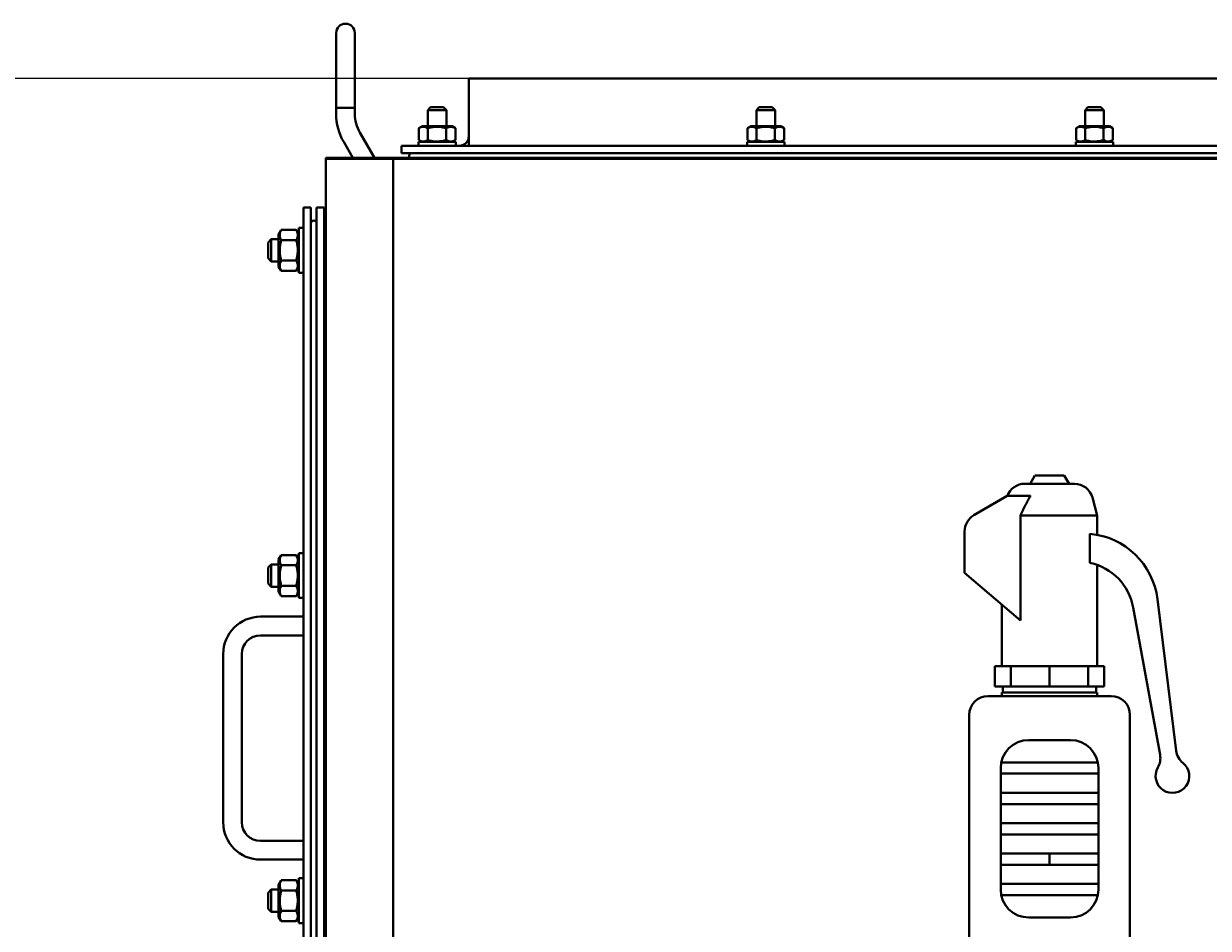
# Model space of a CAD drawing. Header units: millimetres. Extents: x -4428 to 4131, y -3615 to 4038.
# Tile 156 of 172: x 1733 to 2367, y 3554 to 4038. Entities that reach past the tile are written whole.
import ezdxf

# ---------------------------------------------------------------- set-up
doc = ezdxf.new("R2010")
doc.units = ezdxf.units.MM
doc.linetypes.add('K5LT_BASIC', pattern=[0])
doc.linetypes.add('K5LT_THIN', pattern=[0])
doc.layers.add('Системный слой', color=7, linetype='Continuous')
doc.styles.add('KDIMTEXTSTYLE', font='GOST_AU.SHX', dxfattribs={"width": 0.96, "oblique": 15, "height": 5})
doc.dimstyles.new('KDIMSTYLE (1.00)', dxfattribs={"dimtxt": 5, "dimasz": 1, "dimexe": 2, "dimexo": 0, "dimgap": 1, "dimtad": 1, "dimtxsty": 'KDIMTEXTSTYLE', "dimsah": 1, "dimcen": 0, "dimdle": 1, "dimadec": 0, "dimazin": 0, "dimtfac": 0.667, "dimtmove": 0, "dimatfit": 3, "dimfxl": 1, "dimtvp": 1, "dimtolj": 1, "dimtzin": 0, "dimarcsym": 0})

# ---------------------------------------------------------------- blocks, each defined once
blk = doc.blocks.new('KDIMARROW_01')
at = {"layer": 'Системный слой'}
blk.add_hatch(color=0, dxfattribs=at).paths.add_polyline_path([(-5, -0.66), (0, 0), (-5, 0.66), (-4.5, 0)])
at = {"layer": 'Системный слой', "color": 0, "linetype": 'K5LT_THIN', "lineweight": 20}
for p, q in [((-4.5, 0), (-5, 0.66)), ((-5, 0.66), (0, 0)), ((0, 0), (-5, -0.66)), ((-5, -0.66), (-4.5, 0)), ((0, 0), (-1, 0))]:
    blk.add_line(p, q, dxfattribs=at)
blk = doc.blocks.new('U9')
at = {"layer": 'Системный слой', "color": 150, "linetype": 'K5LT_BASIC', "lineweight": 40, "true_color": 0x0080ff}
for p, q in [((1899.93, 3992.86), (1899.93, 4032.86)), ((1909.93, 4032.86), (1909.93, 3992.86)), ((2992.93, 4008.57), (1970.93, 4008.57)), ((1970.93, 4006.87), (1970.93, 4008.57)), ((1970.93, 3977.57), (1970.93, 4006.87)), ((1899.93, 3989.57), (1899.93, 3992.87)), ((1899.93, 3992.86), (1899.93, 3992.87)), ((1909.93, 3992.86), (1899.93, 3992.86)), ((1909.93, 3989.57), (1909.93, 3992.87)), ((1909.93, 3992.87), (1909.93, 3992.87)), ((1909.93, 3992.86), (1909.93, 3992.87)), ((1948.93, 3991.67), (1950.43, 3993.17)), ((1948.93, 3991.67), (1958.93, 3991.67)), ((1948.93, 3982.97), (1948.93, 3991.67)), ((1950.43, 3993.17), (1957.43, 3993.17)), ((1958.93, 3991.67), (1957.43, 3993.17)), ((1958.93, 3982.97), (1958.93, 3991.67)), ((2124.93, 3991.67), (2126.43, 3993.17)), ((2124.93, 3991.67), (2134.93, 3991.67)), ((2124.93, 3982.97), (2124.93, 3991.67)), ((2126.43, 3993.17), (2133.43, 3993.17)), ((2134.93, 3991.67), (2133.43, 3993.17)), ((2134.93, 3982.97), (2134.93, 3991.67)), ((2300.93, 3991.67), (2302.43, 3993.17)), ((2300.93, 3991.67), (2310.93, 3991.67)), ((2300.93, 3982.97), (2300.93, 3991.67)), ((2302.43, 3993.17), (2309.43, 3993.17)), ((2310.93, 3991.67), (2309.43, 3993.17)), ((2310.93, 3982.97), (2310.93, 3991.67)), ((1920.4, 3966.07), (1912.61, 3979.57)), ((1944.12, 3981.97), (1945.86, 3982.97)), ((1944.12, 3981.97), (1945.86, 3982.97)), ((1944.12, 3975.58), (1944.12, 3981.97)), ((1962.01, 3982.97), (1945.86, 3982.97)), ((1949.02, 3975.58), (1949.02, 3981.97)), ((1958.84, 3975.58), (1958.84, 3981.97)), ((1963.75, 3981.97), (1962.01, 3982.97)), ((1963.75, 3981.97), (1962.01, 3982.97)), ((1963.75, 3975.58), (1963.75, 3981.97)), ((1970.93, 3972.57), (1970.93, 3977.57)), ((2120.12, 3981.97), (2121.86, 3982.97)), ((2120.12, 3975.58), (2120.12, 3981.97)), ((2138.01, 3982.97), (2121.86, 3982.97)), ((2125.02, 3975.58), (2125.02, 3981.97)), ((2134.84, 3975.58), (2134.84, 3981.97)), ((2139.75, 3981.97), (2138.01, 3982.97)), ((2139.75, 3975.58), (2139.75, 3981.97)), ((2296.12, 3981.97), (2297.86, 3982.97)), ((2296.12, 3975.58), (2296.12, 3981.97)), ((2314.01, 3982.97), (2297.86, 3982.97)), ((2301.02, 3975.58), (2301.02, 3981.97)), ((2310.84, 3975.58), (2310.84, 3981.97)), ((2315.75, 3981.97), (2314.01, 3982.97)), ((2315.75, 3975.58), (2315.75, 3981.97)), ((1908.86, 3966.07), (1903.95, 3974.57)), ((3028.93, 3972.57), (1934.93, 3972.57)), ((1934.93, 3970.87), (1934.93, 3972.57)), ((1934.93, 3968.57), (1934.93, 3970.87)), ((1943.93, 3972.57), (1943.93, 3974.57)), ((1943.93, 3974.57), (1953.93, 3974.57)), ((1945.86, 3974.57), (1944.12, 3975.58)), ((1945.86, 3974.57), (1944.12, 3975.58)), ((1953.93, 3974.57), (1963.93, 3974.57)), ((1962.01, 3974.57), (1963.75, 3975.58)), ((1962.01, 3974.57), (1963.75, 3975.58)), ((1963.93, 3972.57), (1963.93, 3974.57)), ((2119.93, 3972.57), (2119.93, 3974.57)), ((2119.93, 3974.57), (2129.93, 3974.57)), ((2121.86, 3974.57), (2120.12, 3975.58)), ((2129.93, 3974.57), (2139.93, 3974.57)), ((2138.01, 3974.57), (2139.75, 3975.58)), ((2139.93, 3972.57), (2139.93, 3974.57)), ((2295.93, 3974.57), (2305.93, 3974.57)), ((2295.93, 3972.57), (2295.93, 3974.57)), ((2297.86, 3974.57), (2296.12, 3975.58)), ((2305.93, 3974.57), (2315.93, 3974.57)), ((2314.01, 3974.57), (2315.75, 3975.58)), ((2315.93, 3972.57), (2315.93, 3974.57)), ((3149.43, 3966.07), (1894.43, 3966.07)), ((1894.43, 3966.07), (1894.43, 3965.57)), ((1894.43, 3325.57), (1894.43, 3965.57)), ((1930.43, 3965.57), (1894.43, 3965.57)), ((1930.43, 3325.57), (1930.43, 3965.57)), ((3030.43, 3965.57), (1930.43, 3965.57)), ((3028.93, 3968.57), (1934.93, 3968.57)), ((1882.43, 3939.57), (1882.43, 3371.57)), ((1882.43, 3939.57), (1886.43, 3939.57)), ((1886.43, 3939.57), (1886.43, 3371.57)), ((1893.43, 3939.57), (1889.43, 3939.57)), ((1889.43, 3371.57), (1889.43, 3939.57)), ((1893.43, 3371.57), (1893.43, 3939.57)), ((1870.53, 3927.54), (1869.13, 3925.12)), ((1878.53, 3927.54), (1870.53, 3927.54)), ((1879.93, 3925.12), (1878.53, 3927.54)), ((1879.93, 3925.12), (1878.53, 3927.54)), ((1879.93, 3925.12), (1878.53, 3927.54)), ((1882.43, 3928.57), (1879.93, 3928.57)), ((1879.93, 3916.57), (1879.93, 3928.57)), ((1893.43, 3927.54), (1894.43, 3927.54)), ((1865.18, 3922.57), (1863.43, 3920.82)), ((1863.43, 3916.57), (1863.43, 3920.82)), ((1865.18, 3916.57), (1865.18, 3922.57)), ((1869.13, 3922.57), (1865.18, 3922.57)), ((1869.13, 3925.12), (1869.13, 3908.02)), ((1878.53, 3922.06), (1870.53, 3922.06)), ((1893.43, 3922.06), (1894.43, 3922.06)), ((1863.43, 3912.32), (1863.43, 3916.57)), ((1865.18, 3910.57), (1865.18, 3916.57)), ((1879.93, 3904.57), (1879.93, 3916.57)), ((1865.18, 3910.57), (1863.43, 3912.32)), ((1869.13, 3910.57), (1865.18, 3910.57)), ((1870.53, 3905.6), (1869.13, 3908.02)), ((1870.53, 3905.6), (1869.13, 3908.02)), ((1878.53, 3911.09), (1870.53, 3911.09)), ((1879.93, 3908.02), (1878.53, 3905.6)), ((1879.93, 3908.02), (1878.53, 3905.6)), ((1879.93, 3908.02), (1878.53, 3905.6)), ((1893.43, 3911.09), (1894.43, 3911.09)), ((1878.53, 3905.6), (1870.53, 3905.6)), ((1882.43, 3904.57), (1879.93, 3904.57)), ((1893.43, 3905.6), (1894.43, 3905.6)), ((1894.43, 3889.57), (1893.43, 3889.57)), ((1893.43, 3885.57), (1894.43, 3885.57)), ((2274.05, 3796.07), (2271.52, 3791.68)), ((2274.05, 3796.07), (2289.81, 3796.07)), ((2289.81, 3796.07), (2292.35, 3791.68)), ((2268.64, 3791.68), (2295.22, 3791.68)), ((2241.43, 3774.85), (2259.26, 3785.15)), ((2271.75, 3785.15), (2259.26, 3785.15)), ((2304.88, 3784.27), (2307.43, 3774.73)), ((2266.43, 3774.73), (2307.43, 3774.73)), ((2266.43, 3774.73), (2266.43, 3718.57)), ((2307.43, 3774.73), (2307.43, 3764.37)), ((2236.43, 3744.07), (2236.43, 3766.19)), ((2303.56, 3749.39), (2303.56, 3764.91)), ((1870.53, 3753.54), (1869.13, 3751.12)), ((1870.53, 3753.54), (1869.13, 3751.12)), ((1869.13, 3751.12), (1869.13, 3734.02)), ((1878.53, 3753.54), (1870.53, 3753.54)), ((1879.93, 3751.12), (1878.53, 3753.54)), ((1879.93, 3751.12), (1878.53, 3753.54)), ((1879.93, 3742.57), (1879.93, 3754.57)), ((1882.43, 3754.57), (1879.93, 3754.57)), ((1893.43, 3753.54), (1894.43, 3753.54)), ((1865.18, 3748.57), (1863.43, 3746.82)), ((1863.43, 3742.57), (1863.43, 3746.82)), ((1863.43, 3738.32), (1863.43, 3742.57)), ((1865.18, 3742.57), (1865.18, 3748.57)), ((1869.13, 3748.57), (1865.18, 3748.57)), ((1865.18, 3736.57), (1865.18, 3742.57)), ((1878.53, 3748.06), (1870.53, 3748.06)), ((1879.93, 3730.57), (1879.93, 3742.57)), ((1893.43, 3748.06), (1894.43, 3748.06)), ((2266.43, 3718.57), (2236.43, 3744.07)), ((2307.43, 3748.28), (2307.43, 3694.07)), ((1865.18, 3736.57), (1863.43, 3738.32)), ((1869.13, 3736.57), (1865.18, 3736.57)), ((1878.53, 3737.09), (1870.53, 3737.09)), ((1893.43, 3737.09), (1894.43, 3737.09)), ((1870.53, 3731.6), (1869.13, 3734.02)), ((1870.53, 3731.6), (1869.13, 3734.02)), ((1878.53, 3731.6), (1870.53, 3731.6)), ((1879.93, 3734.02), (1878.53, 3731.6)), ((1879.93, 3734.02), (1878.53, 3731.6)), ((1882.43, 3730.57), (1879.93, 3730.57)), ((1893.43, 3731.6), (1894.43, 3731.6)), ((2339.69, 3729.99), (2349.74, 3648.82)), ((2256.43, 3727.07), (2256.43, 3694.07)), ((2341.09, 3646.57), (2326.74, 3725.45)), ((1859.43, 3720.57), (1882.43, 3720.57)), ((1859.43, 3710.57), (1882.43, 3710.57)), ((1839.43, 3610.57), (1839.43, 3700.57)), ((1849.43, 3610.57), (1849.43, 3700.57)), ((2252.71, 3694.07), (2252.71, 3683.14)), ((2252.71, 3694.07), (2261.27, 3694.07)), ((2261.27, 3694.07), (2281.93, 3694.07)), ((2261.27, 3694.07), (2261.27, 3683.14)), ((2281.93, 3694.07), (2302.6, 3694.07)), ((2281.93, 3694.07), (2281.93, 3683.14)), ((2302.6, 3694.07), (2302.6, 3683.14)), ((2302.6, 3694.07), (2311.16, 3694.07)), ((2311.16, 3683.14), (2311.16, 3694.07)), ((2261.27, 3683.14), (2252.71, 3683.14)), ((2256.43, 3680.07), (2256.43, 3678.07)), ((2256.43, 3680.07), (2307.43, 3680.07)), ((2256.93, 3683.14), (2256.93, 3680.07)), ((2281.93, 3683.14), (2261.27, 3683.14)), ((2302.6, 3683.14), (2281.93, 3683.14)), ((2311.16, 3683.14), (2302.6, 3683.14)), ((2306.93, 3683.14), (2306.93, 3680.07)), ((2307.43, 3680.07), (2307.43, 3678.07)), ((2248.93, 3678.07), (2314.93, 3678.07)), ((2238.93, 3668.07), (2238.93, 3531.97)), ((2324.93, 3668.07), (2324.93, 3531.97)), ((2270.77, 3654.57), (2293.1, 3654.57)), ((2307.79, 3642.57), (2256.07, 3642.57)), ((2255.77, 3574.57), (2255.77, 3639.57)), ((2308.1, 3636.57), (2255.77, 3636.57)), ((2308.1, 3639.57), (2308.1, 3574.57)), ((2255.77, 3626.32), (2308.1, 3626.32)), ((2255.77, 3620.32), (2308.1, 3620.32)), ((2308.1, 3610.07), (2255.77, 3610.07)), ((2308.1, 3604.07), (2255.77, 3604.07)), ((1882.43, 3600.57), (1859.43, 3600.57)), ((1882.43, 3590.57), (1859.43, 3590.57)), ((2308.1, 3593.82), (2255.77, 3593.82)), ((2308.1, 3593.82), (2255.77, 3593.82)), ((2308.1, 3593.82), (2281.93, 3593.82)), ((2281.93, 3593.82), (2281.93, 3590.82)), ((2281.93, 3590.82), (2281.93, 3587.82)), ((2308.1, 3587.82), (2255.77, 3587.82)), ((2308.1, 3587.82), (2255.77, 3587.82)), ((2308.1, 3587.82), (2281.93, 3587.82)), ((1870.53, 3579.54), (1869.13, 3577.12)), ((1870.53, 3579.54), (1869.13, 3577.12)), ((1878.53, 3579.54), (1870.53, 3579.54)), ((1879.93, 3577.12), (1878.53, 3579.54)), ((1879.93, 3568.57), (1879.93, 3580.57)), ((1882.43, 3580.57), (1879.93, 3580.57)), ((1893.43, 3579.54), (1894.43, 3579.54)), ((2308.1, 3577.57), (2255.77, 3577.57)), ((1865.18, 3574.57), (1863.43, 3572.82)), ((1863.43, 3568.57), (1863.43, 3572.82)), ((1865.18, 3568.57), (1865.18, 3574.57)), ((1869.13, 3574.57), (1865.18, 3574.57)), ((1869.13, 3577.12), (1869.13, 3560.02)), ((1878.53, 3574.06), (1870.53, 3574.06)), ((1893.43, 3574.06), (1894.43, 3574.06)), ((2307.79, 3571.57), (2256.07, 3571.57)), ((1863.43, 3564.32), (1863.43, 3568.57)), ((1865.18, 3562.57), (1865.18, 3568.57)), ((1879.93, 3556.57), (1879.93, 3568.57)), ((1865.18, 3562.57), (1863.43, 3564.32)), ((1869.13, 3562.57), (1865.18, 3562.57)), ((1870.53, 3557.6), (1869.13, 3560.02)), ((1870.53, 3557.6), (1869.13, 3560.02)), ((1878.53, 3563.09), (1870.53, 3563.09)), ((1879.93, 3560.02), (1878.53, 3557.6)), ((1893.43, 3563.09), (1894.43, 3563.09)), ((2293.1, 3559.57), (2270.77, 3559.57)), ((1878.53, 3557.6), (1870.53, 3557.6)), ((1882.43, 3556.57), (1879.93, 3556.57)), ((1893.43, 3557.6), (1894.43, 3557.6))]:
    blk.add_line(p, q, dxfattribs=at)
for centre, radius, start, end in [((1904.93, 4032.86), 5, 0, 180), ((1929.93, 3989.57), 30, 180, 210), ((1929.93, 3989.57), 20, 180, 210), ((1965.93, 3977.57), 5, 270, 0), ((1940.43, 3967.07), 1.5, 90, 221.81031), ((1887.93, 3931.07), 1.5, 0, 180), ((2268.64, 3781.68), 10, 90, 159.73721), ((2295.22, 3781.68), 10, 14.99452, 90), ((2246.43, 3766.19), 10, 120, 180), ((2299.99, 3725.07), 40, 7.06244, 84.87478), ((2297.22, 3720.07), 30, 10.31788, 77.79304), ((1859.43, 3700.57), 20, 90, 180), ((1859.43, 3700.57), 10, 90, 180), ((2248.93, 3668.07), 10, 90, 180), ((2314.93, 3668.07), 10, 0, 90), ((2270.77, 3639.57), 15, 90, 180), ((2293.1, 3639.57), 15, 0, 90), ((2359.67, 3650.05), 10, 187.06244, 231), ((2347.71, 3635.28), 9, 150, 51), ((2331.26, 3644.78), 10, 330, 10.31788), ((1859.43, 3610.57), 20, 180, 270), ((1859.43, 3610.57), 10, 180, 270), ((2270.77, 3574.57), 15, 180, 270), ((2293.1, 3574.57), 15, 270, 0)]:
    blk.add_arc(centre, radius, start, end, dxfattribs=at)
for points, knots in [([(1949.02, 3981.97), (1948.71, 3982.15), (1948.3, 3982.35), (1947.75, 3982.54), (1947.43, 3982.63), (1947.1, 3982.69), (1946.8, 3982.72), (1946.51, 3982.73), (1946.19, 3982.71), (1945.83, 3982.66), (1945.4, 3982.55), (1944.83, 3982.35), (1944.39, 3982.12), (1944.12, 3981.97)], [0, 0, 0, 0, 2.750356, 3.588044, 4.637308, 5.492849, 6.359079, 7.188001, 7.964308, 9.085494, 10.187714, 11.611112, 14, 14, 14, 14]), ([(1958.84, 3981.97), (1958.61, 3982.03), (1958.02, 3982.19), (1956.96, 3982.44), (1955.89, 3982.61), (1955.07, 3982.69), (1954.61, 3982.71), (1954.31, 3982.72), (1954.06, 3982.73), (1953.8, 3982.73), (1953.46, 3982.72), (1953.05, 3982.7), (1952.47, 3982.66), (1951.63, 3982.56), (1950.68, 3982.39), (1949.78, 3982.18), (1949.27, 3982.04), (1949.02, 3981.97)], [0, 0, 0, 0, 3.152296, 8.024027, 14.430358, 17.4743, 18.996271, 20.518242, 21.409855, 22.301468, 24.084694, 25.867919, 27.651145, 31.792504, 37.072525, 40.536262, 44, 44, 44, 44]), ([(1963.75, 3981.97), (1963.43, 3982.15), (1963.02, 3982.35), (1962.48, 3982.54), (1962.15, 3982.63), (1961.83, 3982.69), (1961.52, 3982.72), (1961.23, 3982.73), (1960.91, 3982.71), (1960.55, 3982.66), (1960.12, 3982.55), (1959.55, 3982.35), (1959.11, 3982.12), (1958.84, 3981.97)], [0, 0, 0, 0, 2.750356, 3.588044, 4.637308, 5.492849, 6.359079, 7.188001, 7.964308, 9.085494, 10.187714, 11.611112, 14, 14, 14, 14]), ([(2125.02, 3981.97), (2124.71, 3982.15), (2124.3, 3982.35), (2123.75, 3982.54), (2123.43, 3982.63), (2123.1, 3982.69), (2122.8, 3982.72), (2122.51, 3982.73), (2122.19, 3982.71), (2121.83, 3982.66), (2121.4, 3982.55), (2120.83, 3982.35), (2120.39, 3982.12), (2120.12, 3981.97)], [0, 0, 0, 0, 2.750356, 3.588044, 4.637308, 5.492849, 6.359079, 7.188001, 7.964308, 9.085494, 10.187714, 11.611112, 14, 14, 14, 14]), ([(2134.84, 3981.97), (2134.61, 3982.03), (2134.02, 3982.19), (2132.96, 3982.44), (2131.89, 3982.61), (2131.07, 3982.69), (2130.61, 3982.71), (2130.31, 3982.72), (2130.06, 3982.73), (2129.8, 3982.73), (2129.46, 3982.72), (2129.05, 3982.7), (2128.47, 3982.66), (2127.63, 3982.56), (2126.68, 3982.39), (2125.78, 3982.18), (2125.27, 3982.04), (2125.02, 3981.97)], [0, 0, 0, 0, 3.152296, 8.024027, 14.430358, 17.4743, 18.996271, 20.518242, 21.409855, 22.301468, 24.084694, 25.867919, 27.651145, 31.792504, 37.072525, 40.536262, 44, 44, 44, 44]), ([(2139.75, 3981.97), (2139.43, 3982.15), (2139.02, 3982.35), (2138.48, 3982.54), (2138.15, 3982.63), (2137.83, 3982.69), (2137.52, 3982.72), (2137.23, 3982.73), (2136.91, 3982.71), (2136.55, 3982.66), (2136.12, 3982.55), (2135.55, 3982.35), (2135.11, 3982.12), (2134.84, 3981.97)], [0, 0, 0, 0, 2.750356, 3.588044, 4.637308, 5.492849, 6.359079, 7.188001, 7.964308, 9.085494, 10.187714, 11.611112, 14, 14, 14, 14]), ([(2301.02, 3981.97), (2300.71, 3982.15), (2300.3, 3982.35), (2299.75, 3982.54), (2299.43, 3982.63), (2299.1, 3982.69), (2298.8, 3982.72), (2298.51, 3982.73), (2298.19, 3982.71), (2297.83, 3982.66), (2297.4, 3982.55), (2296.83, 3982.35), (2296.39, 3982.12), (2296.12, 3981.97)], [0, 0, 0, 0, 2.750356, 3.588044, 4.637308, 5.492849, 6.359079, 7.188001, 7.964308, 9.085494, 10.187714, 11.611112, 14, 14, 14, 14]), ([(2310.84, 3981.97), (2310.61, 3982.03), (2310.02, 3982.19), (2308.96, 3982.44), (2307.89, 3982.61), (2307.07, 3982.69), (2306.61, 3982.71), (2306.31, 3982.72), (2306.06, 3982.73), (2305.8, 3982.73), (2305.46, 3982.72), (2305.05, 3982.7), (2304.47, 3982.66), (2303.63, 3982.56), (2302.68, 3982.39), (2301.78, 3982.18), (2301.27, 3982.04), (2301.02, 3981.97)], [0, 0, 0, 0, 3.152296, 8.024027, 14.430358, 17.4743, 18.996271, 20.518242, 21.409855, 22.301468, 24.084694, 25.867919, 27.651145, 31.792504, 37.072525, 40.536262, 44, 44, 44, 44]), ([(2315.75, 3981.97), (2315.43, 3982.15), (2315.02, 3982.35), (2314.48, 3982.54), (2314.15, 3982.63), (2313.83, 3982.69), (2313.52, 3982.72), (2313.23, 3982.73), (2312.91, 3982.71), (2312.55, 3982.66), (2312.12, 3982.55), (2311.55, 3982.35), (2311.11, 3982.12), (2310.84, 3981.97)], [0, 0, 0, 0, 2.750356, 3.588044, 4.637308, 5.492849, 6.359079, 7.188001, 7.964308, 9.085494, 10.187714, 11.611112, 14, 14, 14, 14]), ([(1944.12, 3975.58), (1944.43, 3975.4), (1944.84, 3975.19), (1945.38, 3975), (1945.71, 3974.91), (1946.03, 3974.85), (1946.34, 3974.82), (1946.63, 3974.81), (1946.95, 3974.83), (1947.31, 3974.88), (1947.74, 3974.99), (1948.31, 3975.2), (1948.75, 3975.42), (1949.02, 3975.58)], [0, 0, 0, 0, 2.750356, 3.588044, 4.637308, 5.492849, 6.359079, 7.188001, 7.964308, 9.085494, 10.187714, 11.611112, 14, 14, 14, 14]), ([(1949.02, 3975.58), (1949.25, 3975.51), (1949.84, 3975.35), (1950.9, 3975.11), (1951.97, 3974.93), (1952.79, 3974.86), (1953.25, 3974.83), (1953.55, 3974.82), (1953.8, 3974.82), (1954.07, 3974.82), (1954.4, 3974.82), (1954.81, 3974.84), (1955.39, 3974.88), (1956.23, 3974.98), (1957.18, 3975.16), (1958.08, 3975.37), (1958.59, 3975.5), (1958.84, 3975.58)], [0, 0, 0, 0, 3.152296, 8.024027, 14.430358, 17.4743, 18.996271, 20.518242, 21.409855, 22.301468, 24.084694, 25.867919, 27.651145, 31.792504, 37.072525, 40.536262, 44, 44, 44, 44]), ([(1958.84, 3975.58), (1959.15, 3975.4), (1959.57, 3975.19), (1960.11, 3975), (1960.43, 3974.91), (1960.76, 3974.85), (1961.06, 3974.82), (1961.35, 3974.81), (1961.68, 3974.83), (1962.03, 3974.88), (1962.46, 3974.99), (1963.03, 3975.2), (1963.47, 3975.42), (1963.75, 3975.58)], [0, 0, 0, 0, 2.750356, 3.588044, 4.637308, 5.492849, 6.359079, 7.188001, 7.964308, 9.085494, 10.187714, 11.611112, 14, 14, 14, 14]), ([(2120.12, 3975.58), (2120.43, 3975.4), (2120.84, 3975.19), (2121.38, 3975), (2121.71, 3974.91), (2122.03, 3974.85), (2122.34, 3974.82), (2122.63, 3974.81), (2122.95, 3974.83), (2123.31, 3974.88), (2123.74, 3974.99), (2124.31, 3975.2), (2124.75, 3975.42), (2125.02, 3975.58)], [0, 0, 0, 0, 2.750356, 3.588044, 4.637308, 5.492849, 6.359079, 7.188001, 7.964308, 9.085494, 10.187714, 11.611112, 14, 14, 14, 14]), ([(2125.02, 3975.58), (2125.25, 3975.51), (2125.84, 3975.35), (2126.9, 3975.11), (2127.97, 3974.93), (2128.79, 3974.86), (2129.25, 3974.83), (2129.55, 3974.82), (2129.8, 3974.82), (2130.07, 3974.82), (2130.4, 3974.82), (2130.81, 3974.84), (2131.39, 3974.88), (2132.23, 3974.98), (2133.18, 3975.16), (2134.08, 3975.37), (2134.59, 3975.5), (2134.84, 3975.58)], [0, 0, 0, 0, 3.152296, 8.024027, 14.430358, 17.4743, 18.996271, 20.518242, 21.409855, 22.301468, 24.084694, 25.867919, 27.651145, 31.792504, 37.072525, 40.536262, 44, 44, 44, 44]), ([(2134.84, 3975.58), (2135.15, 3975.4), (2135.57, 3975.19), (2136.11, 3975), (2136.43, 3974.91), (2136.76, 3974.85), (2137.06, 3974.82), (2137.35, 3974.81), (2137.68, 3974.83), (2138.03, 3974.88), (2138.46, 3974.99), (2139.03, 3975.2), (2139.47, 3975.42), (2139.75, 3975.58)], [0, 0, 0, 0, 2.750356, 3.588044, 4.637308, 5.492849, 6.359079, 7.188001, 7.964308, 9.085494, 10.187714, 11.611112, 14, 14, 14, 14]), ([(2296.12, 3975.58), (2296.43, 3975.4), (2296.84, 3975.19), (2297.38, 3975), (2297.71, 3974.91), (2298.03, 3974.85), (2298.34, 3974.82), (2298.63, 3974.81), (2298.95, 3974.83), (2299.31, 3974.88), (2299.74, 3974.99), (2300.31, 3975.2), (2300.75, 3975.42), (2301.02, 3975.58)], [0, 0, 0, 0, 2.750356, 3.588044, 4.637308, 5.492849, 6.359079, 7.188001, 7.964308, 9.085494, 10.187714, 11.611112, 14, 14, 14, 14]), ([(2301.02, 3975.58), (2301.25, 3975.51), (2301.84, 3975.35), (2302.9, 3975.11), (2303.97, 3974.93), (2304.79, 3974.86), (2305.25, 3974.83), (2305.55, 3974.82), (2305.8, 3974.82), (2306.07, 3974.82), (2306.4, 3974.82), (2306.81, 3974.84), (2307.39, 3974.88), (2308.23, 3974.98), (2309.18, 3975.16), (2310.08, 3975.37), (2310.59, 3975.5), (2310.84, 3975.58)], [0, 0, 0, 0, 3.152296, 8.024027, 14.430358, 17.4743, 18.996271, 20.518242, 21.409855, 22.301468, 24.084694, 25.867919, 27.651145, 31.792504, 37.072525, 40.536262, 44, 44, 44, 44]), ([(2310.84, 3975.58), (2311.15, 3975.4), (2311.57, 3975.19), (2312.11, 3975), (2312.43, 3974.91), (2312.76, 3974.85), (2313.06, 3974.82), (2313.35, 3974.81), (2313.68, 3974.83), (2314.03, 3974.88), (2314.46, 3974.99), (2315.03, 3975.2), (2315.47, 3975.42), (2315.75, 3975.58)], [0, 0, 0, 0, 2.750356, 3.588044, 4.637308, 5.492849, 6.359079, 7.188001, 7.964308, 9.085494, 10.187714, 11.611112, 14, 14, 14, 14]), ([(1870.53, 3927.54), (1870.35, 3927.23), (1870.11, 3926.77), (1869.9, 3926.18), (1869.79, 3925.79), (1869.73, 3925.47), (1869.69, 3925.14), (1869.68, 3924.83), (1869.69, 3924.51), (1869.72, 3924.2), (1869.78, 3923.88), (1869.87, 3923.52), (1870.08, 3922.9), (1870.33, 3922.4), (1870.53, 3922.06)], [0, 0, 0, 0, 2.598015, 3.881107, 4.839601, 5.73075, 6.542456, 7.499701, 8.245263, 9.112845, 9.974779, 10.829749, 12.096374, 15, 15, 15, 15]), ([(1878.53, 3922.06), (1878.71, 3922.37), (1878.95, 3922.83), (1879.16, 3923.42), (1879.27, 3923.81), (1879.33, 3924.13), (1879.37, 3924.46), (1879.39, 3924.77), (1879.38, 3925.09), (1879.34, 3925.4), (1879.28, 3925.72), (1879.19, 3926.08), (1878.98, 3926.7), (1878.73, 3927.2), (1878.53, 3927.54)], [0, 0, 0, 0, 2.598015, 3.881107, 4.839601, 5.73075, 6.542456, 7.499701, 8.245263, 9.112845, 9.974779, 10.829749, 12.096374, 15, 15, 15, 15]), ([(1870.53, 3922.06), (1870.46, 3921.81), (1870.32, 3921.31), (1870.12, 3920.5), (1869.95, 3919.63), (1869.8, 3918.69), (1869.74, 3918.01), (1869.71, 3917.59), (1869.69, 3917.31), (1869.68, 3916.88), (1869.68, 3916.34), (1869.69, 3915.83), (1869.72, 3915.36), (1869.76, 3914.88), (1869.84, 3914.23), (1869.98, 3913.34), (1870.21, 3912.23), (1870.42, 3911.47), (1870.53, 3911.09)], [0, 0, 0, 0, 2.939947, 5.879893, 9.40783, 12.935766, 16.692627, 17.123365, 17.687913, 19.835521, 21.98313, 23.782738, 25.582346, 27.381955, 29.181563, 33.055753, 37.527877, 42, 42, 42, 42]), ([(1878.53, 3911.09), (1878.61, 3911.34), (1878.74, 3911.84), (1878.94, 3912.65), (1879.11, 3913.51), (1879.26, 3914.46), (1879.32, 3915.14), (1879.35, 3915.56), (1879.37, 3915.83), (1879.38, 3916.26), (1879.38, 3916.8), (1879.37, 3917.31), (1879.34, 3917.79), (1879.3, 3918.26), (1879.22, 3918.92), (1879.08, 3919.8), (1878.85, 3920.91), (1878.64, 3921.68), (1878.53, 3922.06)], [0, 0, 0, 0, 2.939947, 5.879893, 9.40783, 12.935766, 16.692627, 17.123365, 17.687913, 19.835521, 21.98313, 23.782738, 25.582346, 27.381955, 29.181563, 33.055753, 37.527877, 42, 42, 42, 42]), ([(1870.53, 3911.09), (1870.35, 3910.78), (1870.11, 3910.31), (1869.9, 3909.72), (1869.79, 3909.34), (1869.73, 3909.01), (1869.69, 3908.68), (1869.68, 3908.37), (1869.69, 3908.05), (1869.72, 3907.75), (1869.78, 3907.43), (1869.87, 3907.06), (1870.08, 3906.45), (1870.33, 3905.95), (1870.53, 3905.6)], [0, 0, 0, 0, 2.598015, 3.881107, 4.839601, 5.73075, 6.542456, 7.499701, 8.245263, 9.112845, 9.974779, 10.829749, 12.096374, 15, 15, 15, 15]), ([(1878.53, 3905.6), (1878.71, 3905.91), (1878.95, 3906.38), (1879.16, 3906.97), (1879.27, 3907.35), (1879.33, 3907.68), (1879.37, 3908.01), (1879.39, 3908.32), (1879.38, 3908.64), (1879.34, 3908.94), (1879.28, 3909.26), (1879.19, 3909.63), (1878.98, 3910.24), (1878.73, 3910.74), (1878.53, 3911.09)], [0, 0, 0, 0, 2.598015, 3.881107, 4.839601, 5.73075, 6.542456, 7.499701, 8.245263, 9.112845, 9.974779, 10.829749, 12.096374, 15, 15, 15, 15]), ([(2271.75, 3785.15), (2271.69, 3785.08), (2271.58, 3784.94), (2271.45, 3784.76), (2271.35, 3784.61), (2271.28, 3784.5), (2271.21, 3784.38), (2271.16, 3784.31), (2271.14, 3784.27)], [0, 0, 0, 0, 0.26652, 0.533041, 0.666301, 0.799561, 0.932821, 1.066082, 1.066082, 1.066082, 1.066082]), ([(1870.53, 3753.54), (1870.35, 3753.23), (1870.11, 3752.77), (1869.9, 3752.18), (1869.79, 3751.79), (1869.73, 3751.47), (1869.69, 3751.14), (1869.68, 3750.83), (1869.69, 3750.51), (1869.72, 3750.2), (1869.78, 3749.88), (1869.87, 3749.52), (1870.08, 3748.9), (1870.33, 3748.4), (1870.53, 3748.06)], [0, 0, 0, 0, 2.598015, 3.881107, 4.839601, 5.73075, 6.542456, 7.499701, 8.245263, 9.112845, 9.974779, 10.829749, 12.096374, 15, 15, 15, 15]), ([(1878.53, 3748.06), (1878.71, 3748.37), (1878.95, 3748.83), (1879.16, 3749.42), (1879.27, 3749.81), (1879.33, 3750.13), (1879.37, 3750.46), (1879.39, 3750.77), (1879.38, 3751.09), (1879.34, 3751.4), (1879.28, 3751.72), (1879.19, 3752.08), (1878.98, 3752.7), (1878.73, 3753.2), (1878.53, 3753.54)], [0, 0, 0, 0, 2.598015, 3.881107, 4.839601, 5.73075, 6.542456, 7.499701, 8.245263, 9.112845, 9.974779, 10.829749, 12.096374, 15, 15, 15, 15]), ([(1870.53, 3748.06), (1870.46, 3747.81), (1870.32, 3747.31), (1870.12, 3746.5), (1869.95, 3745.63), (1869.8, 3744.69), (1869.74, 3744.01), (1869.71, 3743.59), (1869.69, 3743.31), (1869.68, 3742.88), (1869.68, 3742.34), (1869.69, 3741.83), (1869.72, 3741.36), (1869.76, 3740.88), (1869.84, 3740.23), (1869.98, 3739.34), (1870.21, 3738.23), (1870.42, 3737.47), (1870.53, 3737.09)], [0, 0, 0, 0, 2.939947, 5.879893, 9.40783, 12.935766, 16.692627, 17.123365, 17.687913, 19.835521, 21.98313, 23.782738, 25.582346, 27.381955, 29.181563, 33.055753, 37.527877, 42, 42, 42, 42]), ([(1878.53, 3737.09), (1878.61, 3737.34), (1878.74, 3737.84), (1878.94, 3738.65), (1879.11, 3739.51), (1879.26, 3740.46), (1879.32, 3741.14), (1879.35, 3741.56), (1879.37, 3741.83), (1879.38, 3742.26), (1879.38, 3742.8), (1879.37, 3743.31), (1879.34, 3743.79), (1879.3, 3744.26), (1879.22, 3744.92), (1879.08, 3745.8), (1878.85, 3746.91), (1878.64, 3747.68), (1878.53, 3748.06)], [0, 0, 0, 0, 2.939947, 5.879893, 9.40783, 12.935766, 16.692627, 17.123365, 17.687913, 19.835521, 21.98313, 23.782738, 25.582346, 27.381955, 29.181563, 33.055753, 37.527877, 42, 42, 42, 42]), ([(1870.53, 3737.09), (1870.35, 3736.78), (1870.11, 3736.31), (1869.9, 3735.72), (1869.79, 3735.34), (1869.73, 3735.01), (1869.69, 3734.68), (1869.68, 3734.37), (1869.69, 3734.05), (1869.72, 3733.75), (1869.78, 3733.43), (1869.87, 3733.06), (1870.08, 3732.45), (1870.33, 3731.95), (1870.53, 3731.6)], [0, 0, 0, 0, 2.598015, 3.881107, 4.839601, 5.73075, 6.542456, 7.499701, 8.245263, 9.112845, 9.974779, 10.829749, 12.096374, 15, 15, 15, 15]), ([(1878.53, 3731.6), (1878.71, 3731.91), (1878.95, 3732.38), (1879.16, 3732.97), (1879.27, 3733.35), (1879.33, 3733.68), (1879.37, 3734.01), (1879.39, 3734.32), (1879.38, 3734.64), (1879.34, 3734.94), (1879.28, 3735.26), (1879.19, 3735.63), (1878.98, 3736.24), (1878.73, 3736.74), (1878.53, 3737.09)], [0, 0, 0, 0, 2.598015, 3.881107, 4.839601, 5.73075, 6.542456, 7.499701, 8.245263, 9.112845, 9.974779, 10.829749, 12.096374, 15, 15, 15, 15]), ([(1870.53, 3579.54), (1870.35, 3579.23), (1870.11, 3578.77), (1869.9, 3578.18), (1869.79, 3577.79), (1869.73, 3577.47), (1869.69, 3577.14), (1869.68, 3576.83), (1869.69, 3576.51), (1869.72, 3576.2), (1869.78, 3575.88), (1869.87, 3575.52), (1870.08, 3574.9), (1870.33, 3574.4), (1870.53, 3574.06)], [0, 0, 0, 0, 2.598015, 3.881107, 4.839601, 5.73075, 6.542456, 7.499701, 8.245263, 9.112845, 9.974779, 10.829749, 12.096374, 15, 15, 15, 15]), ([(1878.53, 3574.06), (1878.71, 3574.37), (1878.95, 3574.83), (1879.16, 3575.42), (1879.27, 3575.81), (1879.33, 3576.13), (1879.37, 3576.46), (1879.39, 3576.77), (1879.38, 3577.09), (1879.34, 3577.4), (1879.28, 3577.72), (1879.19, 3578.08), (1878.98, 3578.7), (1878.73, 3579.2), (1878.53, 3579.54)], [0, 0, 0, 0, 2.598015, 3.881107, 4.839601, 5.73075, 6.542456, 7.499701, 8.245263, 9.112845, 9.974779, 10.829749, 12.096374, 15, 15, 15, 15]), ([(1870.53, 3574.06), (1870.46, 3573.81), (1870.32, 3573.31), (1870.12, 3572.5), (1869.95, 3571.63), (1869.8, 3570.69), (1869.74, 3570.01), (1869.71, 3569.59), (1869.69, 3569.31), (1869.68, 3568.88), (1869.68, 3568.34), (1869.69, 3567.83), (1869.72, 3567.36), (1869.76, 3566.88), (1869.84, 3566.23), (1869.98, 3565.34), (1870.21, 3564.23), (1870.42, 3563.47), (1870.53, 3563.09)], [0, 0, 0, 0, 2.939947, 5.879893, 9.40783, 12.935766, 16.692627, 17.123365, 17.687913, 19.835521, 21.98313, 23.782738, 25.582346, 27.381955, 29.181563, 33.055753, 37.527877, 42, 42, 42, 42]), ([(1878.53, 3563.09), (1878.61, 3563.34), (1878.74, 3563.84), (1878.94, 3564.65), (1879.11, 3565.51), (1879.26, 3566.46), (1879.32, 3567.14), (1879.35, 3567.56), (1879.37, 3567.83), (1879.38, 3568.26), (1879.38, 3568.8), (1879.37, 3569.31), (1879.34, 3569.79), (1879.3, 3570.26), (1879.22, 3570.92), (1879.08, 3571.8), (1878.85, 3572.91), (1878.64, 3573.68), (1878.53, 3574.06)], [0, 0, 0, 0, 2.939947, 5.879893, 9.40783, 12.935766, 16.692627, 17.123365, 17.687913, 19.835521, 21.98313, 23.782738, 25.582346, 27.381955, 29.181563, 33.055753, 37.527877, 42, 42, 42, 42]), ([(1870.53, 3563.09), (1870.35, 3562.78), (1870.11, 3562.31), (1869.9, 3561.72), (1869.79, 3561.34), (1869.73, 3561.01), (1869.69, 3560.68), (1869.68, 3560.37), (1869.69, 3560.05), (1869.72, 3559.75), (1869.78, 3559.43), (1869.87, 3559.06), (1870.08, 3558.45), (1870.33, 3557.95), (1870.53, 3557.6)], [0, 0, 0, 0, 2.598015, 3.881107, 4.839601, 5.73075, 6.542456, 7.499701, 8.245263, 9.112845, 9.974779, 10.829749, 12.096374, 15, 15, 15, 15]), ([(1878.53, 3557.6), (1878.71, 3557.91), (1878.95, 3558.38), (1879.16, 3558.97), (1879.27, 3559.35), (1879.33, 3559.68), (1879.37, 3560.01), (1879.39, 3560.32), (1879.38, 3560.64), (1879.34, 3560.94), (1879.28, 3561.26), (1879.19, 3561.63), (1878.98, 3562.24), (1878.73, 3562.74), (1878.53, 3563.09)], [0, 0, 0, 0, 2.598015, 3.881107, 4.839601, 5.73075, 6.542456, 7.499701, 8.245263, 9.112845, 9.974779, 10.829749, 12.096374, 15, 15, 15, 15])]:
    blk.add_open_spline(points, degree=3, knots=knots, dxfattribs=at)
blk.add_rational_spline([(2271.14, 3784.27), (2268.91, 3780.35), (2266.43, 3774.73)], [1, 1.00475501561, 1], degree=2, dxfattribs=at)

msp = doc.modelspace()

# ---------------------------------------------------------------- block references
at = {"layer": 'Системный слой'}
msp.add_blockref('U9', (0, 0), dxfattribs=at)

# ---------------------------------------------------------------- dimensions: what is measured, and where the dimension line sits
at = {"layer": 'Системный слой', "color": 7}
msp.add_linear_dim(base=(1193.735, 555.572), p1=(2055.709, 4008.572), p2=(1631.931, 555.572), angle=90, location=(1193.735, 2282.072), text='\\H75.0;\\W0.965;\\Q15;\\H75.0;\\W0.965;\\Q15;\\Q15;3450', dimstyle='KDIMSTYLE (1.00)', override={"dimexo": 0, "dimblk1": 'KDIMARROW_01', "dimblk2": 'KDIMARROW_01', "dimse1": 0, "dimse2": 0, "dimclrt": 7, "dimtolj": 1}, dxfattribs=at).render()

doc.saveas('drawing.dxf')
